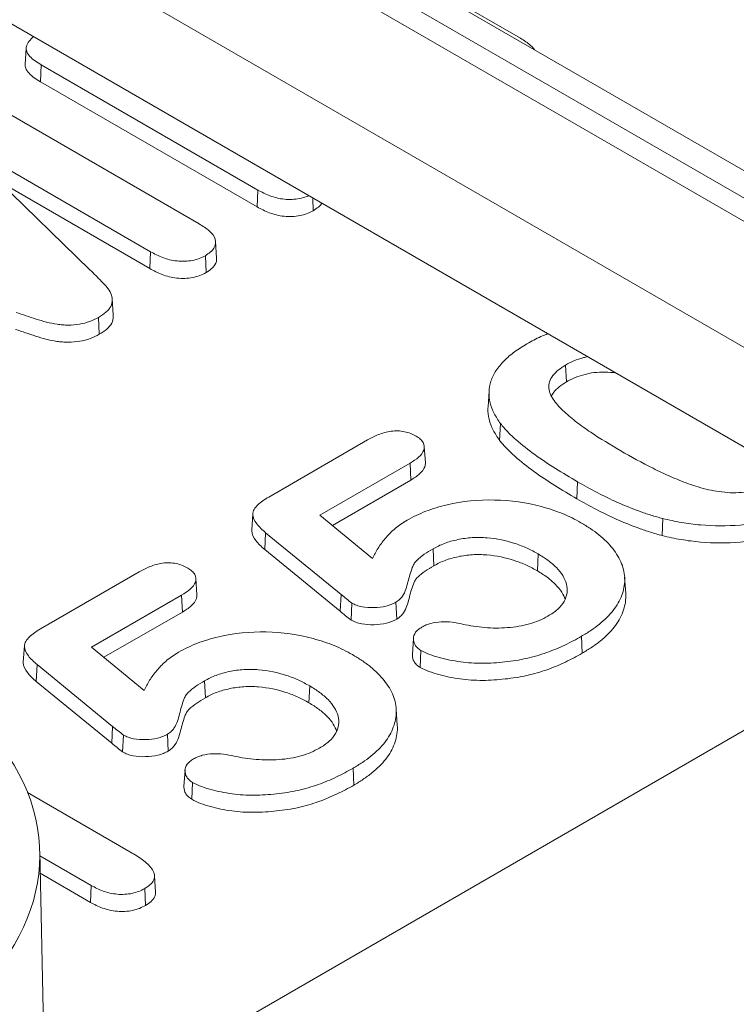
# Model space of a CAD drawing. Header units: millimetres. Extents: x 23 to 1094, y 23 to 840.
# Tile 35 of 44: x 835 to 846, y 604 to 618. Entities that reach past the tile are written whole.
import ezdxf

# ---------------------------------------------------------------- set-up
doc = ezdxf.new("R2010")
doc.units = ezdxf.units.MM
doc.header["$LTSCALE"] = 4
doc.layers.add('Visible (ANSI)', color=7, linetype='Continuous', lineweight=9)
doc.layers.add('Visible Narrow (ANSI)', color=7, linetype='Continuous', lineweight=9)

msp = doc.modelspace()

# ---------------------------------------------------------------- linework, layer by layer
at = {"layer": 'Visible (ANSI)'}
for p, q in [((906.516, 581.124), (833.579, 623.234)), ((904.717, 578.063), (831.683, 620.229)), ((839.491, 619.872), (842.709, 618.014)), ((835.349, 617.623), (835.365, 617.868)), ((835.589, 617.619), (835.577, 617.368)), ((838.807, 615.761), (835.589, 617.619)), ((838.796, 615.51), (835.577, 617.368)), ((834.718, 617.117), (837.936, 615.259)), ((834.305, 616.524), (836.311, 614.577)), ((837.213, 614.844), (834.305, 616.524)), ((837.202, 614.593), (834.961, 615.887)), ((838.807, 615.761), (838.796, 615.51)), ((839.623, 615.645), (839.631, 615.454)), ((838.179, 614.995), (838.195, 614.75)), ((837.213, 614.844), (837.202, 614.593)), ((838.027, 614.786), (838.038, 614.534)), ((836.642, 614.148), (836.658, 613.903)), ((836.44, 613.87), (836.451, 613.618)), ((843.38, 613.161), (843.391, 612.91)), ((842.227, 612.536), (842.243, 612.781)), ((842.413, 612.292), (842.399, 612.043)), ((838.969, 611.201), (840.438, 612.049)), ((841.28, 611.953), (841.296, 611.709)), ((841.068, 611.704), (839.73, 610.932)), ((841.068, 611.704), (841.08, 611.453)), ((841.08, 611.453), (839.914, 610.78)), ((838.717, 610.709), (838.732, 610.954)), ((839.73, 610.932), (840.512, 610.29)), ((844.823, 610.881), (844.817, 610.628)), ((838.922, 610.672), (838.909, 610.422)), ((840.043, 609.754), (838.922, 610.672)), ((840.031, 609.504), (838.909, 610.422)), ((841.41, 610.432), (841.421, 610.18)), ((842.971, 610.357), (842.96, 610.105)), ((835.575, 609.242), (837.043, 610.09)), ((837.886, 609.994), (837.902, 609.749)), ((844.257, 610.012), (844.273, 609.768)), ((835.656, 601.747), (849.676, 609.841)), ((837.674, 609.745), (836.336, 608.972)), ((837.674, 609.745), (837.685, 609.493)), ((840.859, 609.639), (840.87, 609.388)), ((837.685, 609.493), (836.52, 608.821)), ((840.203, 609.627), (840.192, 609.375)), ((841.103, 608.861), (841.119, 609.105)), ((843.615, 609.133), (843.626, 608.882)), ((835.322, 608.75), (835.338, 608.994)), ((836.336, 608.972), (837.118, 608.33)), ((841.23, 608.924), (841.219, 608.672)), ((835.528, 608.713), (835.515, 608.462)), ((836.649, 607.795), (835.528, 608.713)), ((836.636, 607.544), (835.515, 608.462)), ((838.016, 608.472), (838.027, 608.221)), ((839.577, 608.397), (839.566, 608.146)), ((840.863, 608.053), (840.879, 607.808)), ((836.809, 607.667), (836.798, 607.416)), ((837.465, 607.679), (837.476, 607.428)), ((837.709, 606.901), (837.725, 607.146)), ((840.221, 607.173), (840.232, 606.922)), ((837.836, 606.964), (837.825, 606.713)), ((835.386, 606.811), (836.938, 605.914)), ((835.567, 605.936), (835.723, 598.643)), ((836.331, 605.433), (835.568, 605.874)), ((836.32, 605.182), (835.574, 605.613)), ((837.271, 605.578), (837.287, 605.334)), ((836.331, 605.433), (836.32, 605.182)), ((837.127, 605.387), (837.138, 605.136))]:
    msp.add_line(p, q, dxfattribs=at)
msp.add_ellipse((828.399, 605.885), major_axis=(7.169, 0), ratio=0.57735, start_param=5.497787, end_param=8.63938, dxfattribs=at)
for points, knots in [([(835.589, 617.619), (835.525, 617.658), (835.462, 617.698), (835.4, 617.768), (835.383, 617.792), (835.363, 617.843), (835.362, 617.869), (835.384, 617.945), (835.424, 617.995), (835.473, 618.04), (835.473, 618.04), (835.474, 618.041)], [0, 0, 0, 0, 0.0002241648, 0.0002241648, 0.0003363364, 0.0003363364, 0.000448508, 0.000448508, 0.0006728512, 0.0006728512, 0.00067512, 0.00067512, 0.00067512, 0.00067512]), ([(842.709, 618.014), (842.764, 617.981), (842.817, 617.947), (842.882, 617.888), (842.903, 617.865), (842.919, 617.842)], [0, 0, 0, 0, 0.0001917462, 0.0001917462, 0.0002987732, 0.0002987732, 0.0002987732, 0.0002987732]), ([(835.577, 617.368), (835.514, 617.407), (835.449, 617.447), (835.386, 617.519), (835.368, 617.544), (835.351, 617.588), (835.348, 617.605), (835.349, 617.623)], [0, 0, 0, 0, 0.0002295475, 0.0002295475, 0.0003443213, 0.0003443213, 0.0004195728, 0.0004195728, 0.0004195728, 0.0004195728]), ([(839.565, 615.679), (839.554, 615.673), (839.542, 615.668), (839.499, 615.652), (839.464, 615.642), (839.355, 615.62), (839.276, 615.617), (839.125, 615.632), (839.053, 615.651), (838.922, 615.7), (838.865, 615.73), (838.807, 615.761)], [0.0000591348, 0.0000591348, 0.0000591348, 0.0000591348, 0.0000953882, 0.0000953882, 0.0001914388, 0.0001914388, 0.00038354, 0.00038354, 0.0005756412, 0.0005756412, 0.0007675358, 0.0007675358, 0.0007675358, 0.0007675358]), ([(839.631, 615.454), (839.602, 615.439), (839.572, 615.424), (839.506, 615.399), (839.47, 615.388), (839.357, 615.366), (839.276, 615.363), (839.119, 615.379), (839.045, 615.398), (838.912, 615.448), (838.854, 615.479), (838.796, 615.51)], [0, 0, 0, 0, 0.0000985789, 0.0000985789, 0.0001971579, 0.0001971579, 0.0003943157, 0.0003943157, 0.0005914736, 0.0005914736, 0.0007886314, 0.0007886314, 0.0007886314, 0.0007886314]), ([(839.759, 615.567), (839.746, 615.546), (839.729, 615.526), (839.685, 615.489), (839.658, 615.472), (839.631, 615.454)], [0.0005961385, 0.0005961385, 0.0005961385, 0.0005961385, 0.0006901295, 0.0006901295, 0.0007887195, 0.0007887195, 0.0007887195, 0.0007887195]), ([(837.936, 615.259), (837.991, 615.225), (838.044, 615.192), (838.128, 615.115), (838.161, 615.073), (838.186, 614.985), (838.18, 614.939), (838.141, 614.876), (838.123, 614.856), (838.079, 614.82), (838.053, 614.803), (838.027, 614.786)], [0, 0, 0, 0, 0.0001917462, 0.0001917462, 0.0003836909, 0.0003836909, 0.0005756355, 0.0005756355, 0.0006716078, 0.0006716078, 0.0007669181, 0.0007669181, 0.0007669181, 0.0007669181]), ([(838.027, 614.786), (837.997, 614.771), (837.968, 614.756), (837.905, 614.732), (837.87, 614.722), (837.761, 614.702), (837.682, 614.699), (837.531, 614.715), (837.459, 614.734), (837.329, 614.783), (837.271, 614.813), (837.213, 614.844)], [0, 0, 0, 0, 0.0000952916, 0.0000952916, 0.00019125, 0.00019125, 0.000383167, 0.000383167, 0.000575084, 0.000575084, 0.0007667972, 0.0007667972, 0.0007667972, 0.0007667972]), ([(838.195, 614.75), (838.197, 614.716), (838.189, 614.682), (838.155, 614.627), (838.137, 614.607), (838.091, 614.569), (838.064, 614.552), (838.038, 614.534)], [0.0004448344, 0.0004448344, 0.0004448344, 0.0004448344, 0.0005908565, 0.0005908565, 0.0006893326, 0.0006893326, 0.0007878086, 0.0007878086, 0.0007878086, 0.0007878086]), ([(836.311, 614.577), (836.37, 614.52), (836.428, 614.463), (836.511, 614.375), (836.54, 614.346), (836.591, 614.287), (836.612, 614.257), (836.638, 614.194), (836.642, 614.161), (836.643, 614.096), (836.638, 614.063), (836.606, 614.001), (836.58, 613.972), (836.518, 613.918), (836.479, 613.894), (836.44, 613.87)], [0, 0, 0, 0, 0.000282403, 0.000282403, 0.000423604, 0.000423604, 0.000564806, 0.000564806, 0.000706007, 0.000706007, 0.000847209, 0.000847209, 0.00098841, 0.00098841, 0.0011292, 0.0011292, 0.0011292, 0.0011292]), ([(838.038, 614.534), (838.008, 614.519), (837.979, 614.504), (837.912, 614.479), (837.876, 614.469), (837.763, 614.448), (837.681, 614.445), (837.525, 614.462), (837.452, 614.481), (837.319, 614.531), (837.26, 614.562), (837.202, 614.593)], [0, 0, 0, 0, 0.0000985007, 0.0000985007, 0.0001970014, 0.0001970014, 0.0003940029, 0.0003940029, 0.0005910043, 0.0005910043, 0.0007880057, 0.0007880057, 0.0007880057, 0.0007880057]), ([(836.44, 613.87), (836.398, 613.847), (836.356, 613.826), (836.262, 613.791), (836.21, 613.778), (836.103, 613.76), (836.047, 613.755), (835.963, 613.755), (835.934, 613.756), (835.879, 613.76), (835.852, 613.763), (835.715, 613.784), (835.612, 613.812), (835.462, 613.861), (835.413, 613.878), (835.314, 613.911), (835.264, 613.927), (835.214, 613.944)], [0, 0, 0, 0, 0.000139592, 0.000139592, 0.000279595, 0.000279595, 0.000419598, 0.000419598, 0.0004896, 0.0004896, 0.000559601, 0.000559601, 0.000839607, 0.000839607, 0.00097961, 0.00097961, 0.001119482, 0.001119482, 0.001119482, 0.001119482]), ([(836.658, 613.903), (836.658, 613.896), (836.658, 613.89), (836.658, 613.85), (836.653, 613.816), (836.62, 613.753), (836.594, 613.722), (836.53, 613.667), (836.49, 613.643), (836.451, 613.618)], [0.0006887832, 0.0006887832, 0.0006887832, 0.0006887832, 0.0007168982, 0.0007168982, 0.0008602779, 0.0008602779, 0.0010036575, 0.0010036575, 0.0011470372, 0.0011470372, 0.0011470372, 0.0011470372]), ([(836.451, 613.618), (836.409, 613.596), (836.366, 613.573), (836.269, 613.538), (836.216, 613.524), (836.106, 613.506), (836.048, 613.501), (835.962, 613.501), (835.933, 613.502), (835.876, 613.506), (835.848, 613.509), (835.709, 613.53), (835.605, 613.559), (835.455, 613.608), (835.405, 613.625), (835.306, 613.658), (835.256, 613.675), (835.206, 613.691)], [0, 0, 0, 0, 0.000142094, 0.000142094, 0.000284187, 0.000284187, 0.000426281, 0.000426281, 0.000497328, 0.000497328, 0.000568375, 0.000568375, 0.000852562, 0.000852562, 0.000994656, 0.000994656, 0.001136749, 0.001136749, 0.001136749, 0.001136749]), ([(842.806, 613.478), (842.873, 613.515), (842.94, 613.551), (843.046, 613.6), (843.081, 613.614), (843.117, 613.628)], [0, 0, 0, 0, 0.0002278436, 0.0002278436, 0.0003346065, 0.0003346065, 0.0003346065, 0.0003346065]), ([(842.413, 612.292), (842.378, 612.342), (842.345, 612.392), (842.293, 612.496), (842.273, 612.548), (842.247, 612.655), (842.24, 612.709), (842.244, 612.816), (842.253, 612.87), (842.288, 612.975), (842.313, 613.027), (842.378, 613.128), (842.419, 613.176), (842.511, 613.27), (842.563, 613.315), (842.678, 613.4), (842.741, 613.439), (842.806, 613.478)], [0, 0, 0, 0, 0.000230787, 0.000230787, 0.00046195, 0.00046195, 0.000693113, 0.000693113, 0.000924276, 0.000924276, 0.001155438, 0.001155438, 0.001386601, 0.001386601, 0.001617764, 0.001617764, 0.001848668, 0.001848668, 0.001848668, 0.001848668]), ([(843.707, 613.287), (843.686, 613.283), (843.666, 613.277), (843.596, 613.258), (843.548, 613.242), (843.459, 613.205), (843.419, 613.183), (843.38, 613.161), (843.38, 613.161), (843.38, 613.161), (843.38, 613.161)], [0.0018530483, 0.0018530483, 0.0018530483, 0.0018530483, 0.0019086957, 0.0019086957, 0.0020450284, 0.0020450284, 0.002181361, 0.002181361, 0.002181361, 0.0021817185, 0.0021817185, 0.0021817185, 0.0021817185]), ([(843.38, 613.161), (843.379, 613.161), (843.379, 613.161), (843.379, 613.161), (843.342, 613.138), (843.304, 613.115), (843.24, 613.062), (843.213, 613.035), (843.145, 612.947), (843.126, 612.882), (843.137, 612.754), (843.167, 612.692), (843.231, 612.604), (843.255, 612.575), (843.306, 612.52), (843.333, 612.492), (843.419, 612.412), (843.483, 612.36), (843.614, 612.26), (843.682, 612.211), (843.895, 612.068), (844.046, 611.978), (844.198, 611.888), (844.198, 611.888), (844.198, 611.888), (844.198, 611.888)], [0, 0, 0, 0, 0.000000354, 0.000000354, 0.000000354, 0.000136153, 0.000136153, 0.000271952, 0.000271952, 0.000543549, 0.000543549, 0.000815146, 0.000815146, 0.000950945, 0.000950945, 0.001086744, 0.001086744, 0.001358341, 0.001358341, 0.001629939, 0.001629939, 0.002173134, 0.002173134, 0.002173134, 0.002173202, 0.002173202, 0.002173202, 0.002173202]), ([(844.127, 613.045), (844.127, 613.045), (844.127, 613.045), (844.074, 613.052), (844.02, 613.056), (843.912, 613.057), (843.858, 613.055), (843.752, 613.043), (843.701, 613.032), (843.603, 613.005), (843.556, 612.99), (843.469, 612.953), (843.43, 612.931), (843.391, 612.91)], [0.0014852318, 0.0014852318, 0.0014852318, 0.0014852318, 0.0014856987, 0.0014856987, 0.0016207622, 0.0016207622, 0.0017558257, 0.0017558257, 0.0018908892, 0.0018908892, 0.0020259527, 0.0020259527, 0.0021610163, 0.0021610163, 0.0021610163, 0.0021610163]), ([(843.391, 612.91), (843.354, 612.887), (843.317, 612.864), (843.254, 612.813), (843.226, 612.785), (843.19, 612.738), (843.178, 612.718), (843.169, 612.698)], [0, 0, 0, 0, 0.0001343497, 0.0001343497, 0.0002686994, 0.0002686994, 0.0003571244, 0.0003571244, 0.0003571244, 0.0003571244]), ([(842.399, 612.043), (842.364, 612.094), (842.33, 612.144), (842.278, 612.249), (842.258, 612.302), (842.231, 612.409), (842.224, 612.463), (842.226, 612.524), (842.227, 612.53), (842.227, 612.536)], [0, 0, 0, 0, 0.0002330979, 0.0002330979, 0.0004661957, 0.0004661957, 0.0006992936, 0.0006992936, 0.0007255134, 0.0007255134, 0.0007255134, 0.0007255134]), ([(843.558, 611.426), (843.447, 611.491), (843.337, 611.556), (843.124, 611.692), (843.02, 611.761), (842.823, 611.903), (842.729, 611.977), (842.599, 612.092), (842.557, 612.13), (842.481, 612.21), (842.447, 612.251), (842.413, 612.292)], [0, 0, 0, 0, 0.000395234, 0.000395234, 0.000790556, 0.000790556, 0.001185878, 0.001185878, 0.001383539, 0.001383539, 0.00158082, 0.00158082, 0.00158082, 0.00158082]), ([(840.438, 612.049), (840.489, 612.078), (840.541, 612.105), (840.656, 612.151), (840.719, 612.169), (840.82, 612.183), (840.854, 612.185), (840.922, 612.183), (840.956, 612.179), (841.02, 612.165), (841.051, 612.156), (841.107, 612.134), (841.133, 612.12), (841.159, 612.106)], [0, 0, 0, 0, 0.0001712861, 0.0001712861, 0.0003427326, 0.0003427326, 0.0004284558, 0.0004284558, 0.0005141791, 0.0005141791, 0.0005999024, 0.0005999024, 0.000685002, 0.000685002, 0.000685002, 0.000685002]), ([(841.159, 612.106), (841.181, 612.092), (841.203, 612.078), (841.239, 612.046), (841.253, 612.029), (841.283, 611.975), (841.285, 611.936), (841.26, 611.861), (841.233, 611.826), (841.16, 611.762), (841.114, 611.733), (841.068, 611.704)], [0, 0, 0, 0, 0.0000810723, 0.0000810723, 0.0001627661, 0.0001627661, 0.0003261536, 0.0003261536, 0.0004895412, 0.0004895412, 0.0006526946, 0.0006526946, 0.0006526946, 0.0006526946]), ([(843.547, 611.175), (843.436, 611.24), (843.325, 611.305), (843.112, 611.441), (843.008, 611.51), (842.81, 611.653), (842.716, 611.727), (842.586, 611.842), (842.544, 611.881), (842.467, 611.961), (842.433, 612.002), (842.399, 612.043)], [0, 0, 0, 0, 0.000396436, 0.000396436, 0.000792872, 0.000792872, 0.001189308, 0.001189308, 0.001387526, 0.001387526, 0.001585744, 0.001585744, 0.001585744, 0.001585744]), ([(844.198, 611.888), (844.198, 611.888), (844.198, 611.888), (844.198, 611.888), (844.354, 611.799), (844.513, 611.711), (844.763, 611.586), (844.848, 611.546), (845.024, 611.469), (845.113, 611.432), (845.301, 611.365), (845.4, 611.334), (845.555, 611.299), (845.608, 611.29), (845.716, 611.274), (845.771, 611.268), (845.883, 611.264), (845.939, 611.265), (846.051, 611.274), (846.105, 611.284), (846.208, 611.309), (846.257, 611.326), (846.349, 611.362), (846.391, 611.384), (846.43, 611.406), (846.43, 611.406), (846.43, 611.406), (846.43, 611.406)], [0, 0, 0, 0, 0.000000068, 0.000000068, 0.000000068, 0.000553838, 0.000553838, 0.000830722, 0.000830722, 0.001107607, 0.001107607, 0.001384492, 0.001384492, 0.001522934, 0.001522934, 0.001661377, 0.001661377, 0.001799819, 0.001799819, 0.001938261, 0.001938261, 0.002076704, 0.002076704, 0.002215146, 0.002215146, 0.002215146, 0.002215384, 0.002215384, 0.002215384, 0.002215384]), ([(841.296, 611.709), (841.297, 611.69), (841.294, 611.671), (841.275, 611.613), (841.247, 611.577), (841.172, 611.511), (841.126, 611.482), (841.08, 611.453)], [0.0002557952, 0.0002557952, 0.0002557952, 0.0002557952, 0.000336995, 0.000336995, 0.0005054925, 0.0005054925, 0.0006739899, 0.0006739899, 0.0006739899, 0.0006739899]), ([(844.823, 610.881), (844.764, 610.898), (844.705, 610.915), (844.589, 610.951), (844.532, 610.971), (844.364, 611.032), (844.257, 611.076), (844.047, 611.168), (843.946, 611.218), (843.748, 611.319), (843.653, 611.372), (843.558, 611.426)], [0, 0, 0, 0, 0.000164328, 0.000164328, 0.000329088, 0.000329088, 0.000658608, 0.000658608, 0.000988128, 0.000988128, 0.001317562, 0.001317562, 0.001317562, 0.001317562]), ([(838.922, 610.672), (838.873, 610.714), (838.826, 610.756), (838.757, 610.848), (838.732, 610.897), (838.732, 610.97), (838.739, 610.994), (838.765, 611.041), (838.785, 611.063), (838.829, 611.106), (838.854, 611.126), (838.909, 611.165), (838.939, 611.183), (838.969, 611.201)], [0, 0, 0, 0, 0.0002130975, 0.0002130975, 0.0004263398, 0.0004263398, 0.000532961, 0.000532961, 0.0006395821, 0.0006395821, 0.0007462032, 0.0007462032, 0.0008526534, 0.0008526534, 0.0008526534, 0.0008526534]), ([(841.024, 610.857), (841.068, 610.881), (841.112, 610.905), (841.204, 610.949), (841.252, 610.97), (841.402, 611.028), (841.509, 611.061), (841.843, 611.138), (842.085, 611.162), (842.565, 611.152), (842.803, 611.117), (843.13, 611.03), (843.235, 610.995), (843.383, 610.935), (843.43, 610.914), (843.521, 610.869), (843.565, 610.845), (843.608, 610.82)], [0, 0, 0, 0, 0.000148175, 0.000148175, 0.000296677, 0.000296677, 0.000593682, 0.000593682, 0.001187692, 0.001187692, 0.001781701, 0.001781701, 0.002078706, 0.002078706, 0.002227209, 0.002227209, 0.002375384, 0.002375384, 0.002375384, 0.002375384]), ([(844.817, 610.628), (844.757, 610.645), (844.698, 610.662), (844.581, 610.699), (844.524, 610.718), (844.356, 610.779), (844.247, 610.823), (844.037, 610.916), (843.936, 610.966), (843.737, 611.068), (843.642, 611.121), (843.547, 611.175)], [0, 0, 0, 0, 0.000165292, 0.000165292, 0.000330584, 0.000330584, 0.000661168, 0.000661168, 0.000991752, 0.000991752, 0.001322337, 0.001322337, 0.001322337, 0.001322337]), ([(847.001, 611.088), (846.929, 611.049), (846.857, 611.01), (846.7, 610.943), (846.617, 610.913), (846.442, 610.862), (846.351, 610.84), (846.165, 610.806), (846.069, 610.794), (845.778, 610.769), (845.58, 610.77), (845.289, 610.795), (845.194, 610.808), (845.006, 610.84), (844.915, 610.86), (844.823, 610.881)], [0, 0, 0, 0, 0.000242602, 0.000242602, 0.000485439, 0.000485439, 0.000728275, 0.000728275, 0.000971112, 0.000971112, 0.001456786, 0.001456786, 0.001699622, 0.001699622, 0.001942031, 0.001942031, 0.001942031, 0.001942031]), ([(840.512, 610.29), (840.515, 610.296), (840.518, 610.302), (840.521, 610.308), (840.547, 610.359), (840.573, 610.409), (840.636, 610.507), (840.672, 610.555), (840.754, 610.649), (840.799, 610.694), (840.877, 610.758), (840.904, 610.779), (840.962, 610.819), (840.993, 610.838), (841.024, 610.857)], [0, 0, 0, 0, 0.0000271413, 0.0000271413, 0.0000271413, 0.0002540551, 0.0002540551, 0.0004809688, 0.0004809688, 0.0007078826, 0.0007078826, 0.0008213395, 0.0008213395, 0.000934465, 0.000934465, 0.000934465, 0.000934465]), ([(843.608, 610.82), (843.655, 610.791), (843.703, 610.763), (843.792, 610.703), (843.835, 610.672), (843.953, 610.576), (844.023, 610.507), (844.136, 610.363), (844.181, 610.288), (844.243, 610.135), (844.258, 610.056), (844.259, 609.898), (844.243, 609.819), (844.186, 609.665), (844.144, 609.589), (844.031, 609.446), (843.961, 609.377), (843.841, 609.281), (843.799, 609.25), (843.71, 609.19), (843.663, 609.162), (843.615, 609.133)], [0, 0, 0, 0, 0.000169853, 0.000169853, 0.000340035, 0.000340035, 0.0006804, 0.0006804, 0.001020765, 0.001020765, 0.00136113, 0.00136113, 0.001701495, 0.001701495, 0.002041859, 0.002041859, 0.002382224, 0.002382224, 0.002552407, 0.002552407, 0.00272242, 0.00272242, 0.00272242, 0.00272242]), ([(847.012, 610.836), (846.94, 610.797), (846.867, 610.758), (846.709, 610.69), (846.625, 610.66), (846.449, 610.609), (846.357, 610.587), (846.169, 610.552), (846.072, 610.54), (845.779, 610.515), (845.579, 610.516), (845.286, 610.541), (845.19, 610.554), (845, 610.586), (844.908, 610.607), (844.817, 610.628)], [0, 0, 0, 0, 0.000244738, 0.000244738, 0.000489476, 0.000489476, 0.000734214, 0.000734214, 0.000978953, 0.000978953, 0.001468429, 0.001468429, 0.001713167, 0.001713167, 0.001957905, 0.001957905, 0.001957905, 0.001957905]), ([(838.909, 610.422), (838.861, 610.464), (838.812, 610.507), (838.742, 610.6), (838.716, 610.65), (838.716, 610.703), (838.716, 610.706), (838.717, 610.709)], [0, 0, 0, 0, 0.0002177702, 0.0002177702, 0.0004355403, 0.0004355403, 0.0004484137, 0.0004484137, 0.0004484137, 0.0004484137]), ([(842.971, 610.357), (842.971, 610.357), (842.971, 610.357), (842.971, 610.357), (842.918, 610.386), (842.865, 610.415), (842.75, 610.467), (842.69, 610.491), (842.499, 610.554), (842.359, 610.584), (842.14, 610.601), (842.066, 610.603), (841.919, 610.594), (841.847, 610.584), (841.709, 610.554), (841.642, 610.536), (841.518, 610.489), (841.463, 610.46), (841.41, 610.432), (841.41, 610.432), (841.41, 610.432), (841.41, 610.432)], [0, 0, 0, 0, 0.000000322, 0.000000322, 0.000000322, 0.000182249, 0.000182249, 0.000364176, 0.000364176, 0.000728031, 0.000728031, 0.000909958, 0.000909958, 0.001091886, 0.001091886, 0.001273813, 0.001273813, 0.00145574, 0.00145574, 0.00145574, 0.001456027, 0.001456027, 0.001456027, 0.001456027]), ([(841.41, 610.432), (841.41, 610.432), (841.41, 610.432), (841.41, 610.432), (841.366, 610.406), (841.321, 610.379), (841.24, 610.322), (841.201, 610.293), (841.153, 610.244), (841.139, 610.227), (841.117, 610.192), (841.109, 610.174), (841.089, 610.12), (841.078, 610.084), (841.045, 609.976), (841.031, 609.903), (840.993, 609.797), (840.977, 609.762), (840.943, 609.712), (840.93, 609.696), (840.898, 609.666), (840.879, 609.653), (840.859, 609.639)], [0, 0, 0, 0, 0.000000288, 0.000000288, 0.000000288, 0.000160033, 0.000160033, 0.000319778, 0.000319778, 0.00039965, 0.00039965, 0.000479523, 0.000479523, 0.000639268, 0.000639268, 0.000958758, 0.000958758, 0.001118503, 0.001118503, 0.001198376, 0.001198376, 0.001277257, 0.001277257, 0.001277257, 0.001277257]), ([(837.043, 610.09), (837.095, 610.118), (837.147, 610.146), (837.262, 610.191), (837.325, 610.21), (837.426, 610.224), (837.46, 610.226), (837.528, 610.224), (837.561, 610.22), (837.626, 610.206), (837.657, 610.197), (837.713, 610.174), (837.738, 610.161), (837.765, 610.147)], [0, 0, 0, 0, 0.0001712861, 0.0001712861, 0.0003427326, 0.0003427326, 0.0004284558, 0.0004284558, 0.0005141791, 0.0005141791, 0.0005999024, 0.0005999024, 0.000685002, 0.000685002, 0.000685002, 0.000685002]), ([(842.96, 610.105), (842.907, 610.134), (842.855, 610.163), (842.741, 610.215), (842.681, 610.238), (842.493, 610.301), (842.354, 610.33), (842.139, 610.347), (842.066, 610.349), (841.922, 610.34), (841.851, 610.33), (841.715, 610.301), (841.649, 610.283), (841.528, 610.237), (841.474, 610.209), (841.421, 610.18)], [0, 0, 0, 0, 0.000179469, 0.000179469, 0.000358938, 0.000358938, 0.000717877, 0.000717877, 0.000897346, 0.000897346, 0.001076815, 0.001076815, 0.001256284, 0.001256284, 0.001435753, 0.001435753, 0.001435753, 0.001435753]), ([(843.118, 609.432), (843.118, 609.433), (843.118, 609.433), (843.118, 609.433), (843.169, 609.464), (843.22, 609.496), (843.3, 609.57), (843.333, 609.61), (843.38, 609.692), (843.395, 609.735), (843.407, 609.822), (843.405, 609.866), (843.382, 609.952), (843.362, 609.994), (843.312, 610.075), (843.281, 610.115), (843.207, 610.19), (843.165, 610.226), (843.073, 610.294), (843.022, 610.326), (842.971, 610.357), (842.971, 610.357), (842.971, 610.357), (842.971, 610.357)], [0, 0, 0, 0, 0.000000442, 0.000000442, 0.000000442, 0.000186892, 0.000186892, 0.000373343, 0.000373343, 0.000559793, 0.000559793, 0.000746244, 0.000746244, 0.000932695, 0.000932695, 0.001119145, 0.001119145, 0.001305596, 0.001305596, 0.001492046, 0.001492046, 0.001492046, 0.001492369, 0.001492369, 0.001492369, 0.001492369]), ([(837.765, 610.147), (837.787, 610.132), (837.809, 610.118), (837.845, 610.087), (837.859, 610.069), (837.888, 610.016), (837.891, 609.976), (837.866, 609.902), (837.839, 609.866), (837.766, 609.802), (837.72, 609.773), (837.674, 609.745)], [0, 0, 0, 0, 0.0000810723, 0.0000810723, 0.0001627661, 0.0001627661, 0.0003261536, 0.0003261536, 0.0004895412, 0.0004895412, 0.0006526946, 0.0006526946, 0.0006526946, 0.0006526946]), ([(841.421, 610.18), (841.377, 610.154), (841.333, 610.128), (841.252, 610.072), (841.214, 610.043), (841.167, 609.995), (841.154, 609.979), (841.132, 609.944), (841.125, 609.926), (841.105, 609.873), (841.093, 609.837), (841.06, 609.729), (841.047, 609.657), (841.008, 609.55), (840.992, 609.514), (840.958, 609.463), (840.944, 609.447), (840.911, 609.416), (840.89, 609.402), (840.87, 609.388)], [0, 0, 0, 0, 0.000159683, 0.000159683, 0.000319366, 0.000319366, 0.000399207, 0.000399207, 0.000479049, 0.000479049, 0.000638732, 0.000638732, 0.000958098, 0.000958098, 0.001117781, 0.001117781, 0.001197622, 0.001197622, 0.001277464, 0.001277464, 0.001277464, 0.001277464]), ([(843.372, 609.682), (843.361, 609.717), (843.344, 609.752), (843.298, 609.827), (843.267, 609.866), (843.194, 609.94), (843.152, 609.976), (843.061, 610.043), (843.011, 610.074), (842.96, 610.105)], [0.000763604, 0.000763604, 0.000763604, 0.000763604, 0.0009195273, 0.0009195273, 0.0011034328, 0.0011034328, 0.0012873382, 0.0012873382, 0.0014712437, 0.0014712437, 0.0014712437, 0.0014712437]), ([(837.902, 609.749), (837.903, 609.73), (837.9, 609.711), (837.881, 609.654), (837.853, 609.617), (837.778, 609.551), (837.732, 609.522), (837.685, 609.493)], [0.0002557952, 0.0002557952, 0.0002557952, 0.0002557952, 0.000336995, 0.000336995, 0.0005054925, 0.0005054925, 0.0006739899, 0.0006739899, 0.0006739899, 0.0006739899]), ([(840.203, 609.627), (840.175, 609.646), (840.15, 609.668), (840.097, 609.711), (840.07, 609.733), (840.043, 609.754)], [0, 0, 0, 0, 0.0001131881, 0.0001131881, 0.0002273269, 0.0002273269, 0.0002273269, 0.0002273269]), ([(840.859, 609.639), (840.836, 609.627), (840.813, 609.616), (840.764, 609.596), (840.738, 609.588), (840.654, 609.567), (840.594, 609.56), (840.473, 609.558), (840.412, 609.561), (840.326, 609.578), (840.298, 609.585), (840.249, 609.603), (840.227, 609.615), (840.203, 609.627)], [0, 0, 0, 0, 0.0000740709, 0.0000740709, 0.000149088, 0.000149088, 0.0002991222, 0.0002991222, 0.0004491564, 0.0004491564, 0.0005241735, 0.0005241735, 0.0005982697, 0.0005982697, 0.0005982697, 0.0005982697]), ([(844.273, 609.768), (844.274, 609.756), (844.274, 609.744), (844.275, 609.652), (844.259, 609.573), (844.201, 609.417), (844.159, 609.341), (844.045, 609.196), (843.974, 609.128), (843.854, 609.03), (843.811, 608.999), (843.721, 608.939), (843.674, 608.91), (843.626, 608.882)], [0.001319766, 0.001319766, 0.001319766, 0.001319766, 0.001371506, 0.001371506, 0.001714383, 0.001714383, 0.002057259, 0.002057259, 0.002400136, 0.002400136, 0.002571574, 0.002571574, 0.002743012, 0.002743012, 0.002743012, 0.002743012]), ([(840.192, 609.375), (840.163, 609.396), (840.137, 609.418), (840.084, 609.461), (840.057, 609.482), (840.031, 609.504)], [0, 0, 0, 0, 0.0001146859, 0.0001146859, 0.0002293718, 0.0002293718, 0.0002293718, 0.0002293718]), ([(840.87, 609.388), (840.847, 609.376), (840.823, 609.364), (840.772, 609.343), (840.745, 609.334), (840.659, 609.313), (840.596, 609.306), (840.472, 609.304), (840.409, 609.307), (840.32, 609.324), (840.291, 609.332), (840.239, 609.351), (840.216, 609.363), (840.192, 609.375)], [0, 0, 0, 0, 0.0000774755, 0.0000774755, 0.0001549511, 0.0001549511, 0.0003099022, 0.0003099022, 0.0004648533, 0.0004648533, 0.0005423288, 0.0005423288, 0.0006198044, 0.0006198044, 0.0006198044, 0.0006198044]), ([(841.246, 609.27), (841.266, 609.281), (841.286, 609.292), (841.329, 609.31), (841.352, 609.318), (841.424, 609.338), (841.478, 609.345), (841.585, 609.351), (841.64, 609.348), (841.746, 609.336), (841.798, 609.325), (841.85, 609.314), (841.85, 609.314), (841.85, 609.314), (841.85, 609.314)], [0, 0, 0, 0, 0.0000664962, 0.0000664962, 0.0001335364, 0.0001335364, 0.0002676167, 0.0002676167, 0.000401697, 0.000401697, 0.0005357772, 0.0005357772, 0.0005357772, 0.0005359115, 0.0005359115, 0.0005359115, 0.0005359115]), ([(841.85, 609.314), (841.85, 609.314), (841.85, 609.314), (841.85, 609.314), (841.903, 609.303), (841.956, 609.292), (842.065, 609.275), (842.121, 609.268), (842.233, 609.259), (842.29, 609.256), (842.403, 609.255), (842.46, 609.257), (842.629, 609.271), (842.74, 609.289), (842.893, 609.332), (842.943, 609.349), (843.034, 609.388), (843.076, 609.41), (843.117, 609.432), (843.117, 609.432), (843.117, 609.432), (843.118, 609.432)], [0, 0, 0, 0, 0.000000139, 0.000000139, 0.000000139, 0.000140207, 0.000140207, 0.000280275, 0.000280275, 0.000420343, 0.000420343, 0.000560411, 0.000560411, 0.000840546, 0.000840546, 0.000980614, 0.000980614, 0.001120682, 0.001120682, 0.001120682, 0.001121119, 0.001121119, 0.001121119, 0.001121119]), ([(835.528, 608.713), (835.479, 608.755), (835.432, 608.797), (835.363, 608.888), (835.338, 608.937), (835.338, 609.01), (835.345, 609.035), (835.371, 609.081), (835.391, 609.103), (835.435, 609.146), (835.459, 609.167), (835.514, 609.205), (835.544, 609.223), (835.575, 609.242)], [0, 0, 0, 0, 0.0002130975, 0.0002130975, 0.0004263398, 0.0004263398, 0.000532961, 0.000532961, 0.0006395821, 0.0006395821, 0.0007462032, 0.0007462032, 0.0008526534, 0.0008526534, 0.0008526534, 0.0008526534]), ([(837.63, 608.898), (837.674, 608.922), (837.718, 608.945), (837.81, 608.99), (837.858, 609.01), (838.008, 609.068), (838.115, 609.101), (838.449, 609.178), (838.691, 609.203), (839.171, 609.192), (839.409, 609.157), (839.736, 609.07), (839.841, 609.035), (839.989, 608.976), (840.036, 608.954), (840.127, 608.909), (840.17, 608.885), (840.214, 608.861)], [0, 0, 0, 0, 0.000148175, 0.000148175, 0.000296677, 0.000296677, 0.000593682, 0.000593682, 0.001187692, 0.001187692, 0.001781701, 0.001781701, 0.002078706, 0.002078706, 0.002227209, 0.002227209, 0.002375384, 0.002375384, 0.002375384, 0.002375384]), ([(841.23, 608.924), (841.211, 608.936), (841.193, 608.948), (841.164, 608.974), (841.153, 608.989), (841.126, 609.034), (841.118, 609.067), (841.119, 609.131), (841.13, 609.163), (841.162, 609.207), (841.175, 609.221), (841.208, 609.246), (841.227, 609.258), (841.246, 609.27)], [0, 0, 0, 0, 0.0000675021, 0.0000675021, 0.000135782, 0.000135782, 0.0002723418, 0.0002723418, 0.0004089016, 0.0004089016, 0.0004771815, 0.0004771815, 0.0005449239, 0.0005449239, 0.0005449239, 0.0005449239]), ([(843.615, 609.133), (843.575, 609.11), (843.535, 609.088), (843.453, 609.044), (843.411, 609.023), (843.281, 608.962), (843.191, 608.924), (843.001, 608.857), (842.902, 608.828), (842.695, 608.781), (842.587, 608.765), (842.368, 608.741), (842.257, 608.733), (842.035, 608.732), (841.925, 608.739), (841.709, 608.769), (841.604, 608.79), (841.453, 608.831), (841.404, 608.846), (841.313, 608.882), (841.272, 608.902), (841.23, 608.924)], [0, 0, 0, 0, 0.000138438, 0.000138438, 0.000277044, 0.000277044, 0.000554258, 0.000554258, 0.000831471, 0.000831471, 0.001108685, 0.001108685, 0.001385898, 0.001385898, 0.001663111, 0.001663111, 0.001940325, 0.001940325, 0.002078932, 0.002078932, 0.00221673, 0.00221673, 0.00221673, 0.00221673]), ([(837.118, 608.33), (837.121, 608.336), (837.124, 608.342), (837.127, 608.348), (837.153, 608.399), (837.179, 608.449), (837.242, 608.547), (837.278, 608.596), (837.36, 608.689), (837.405, 608.734), (837.483, 608.799), (837.51, 608.82), (837.568, 608.86), (837.599, 608.879), (837.63, 608.898)], [0, 0, 0, 0, 0.0000271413, 0.0000271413, 0.0000271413, 0.0002540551, 0.0002540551, 0.0004809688, 0.0004809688, 0.0007078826, 0.0007078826, 0.0008213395, 0.0008213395, 0.000934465, 0.000934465, 0.000934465, 0.000934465]), ([(835.515, 608.462), (835.466, 608.504), (835.418, 608.547), (835.348, 608.64), (835.322, 608.69), (835.322, 608.744), (835.322, 608.747), (835.322, 608.75)], [0, 0, 0, 0, 0.0002177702, 0.0002177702, 0.0004355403, 0.0004355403, 0.0004484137, 0.0004484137, 0.0004484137, 0.0004484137]), ([(840.214, 608.861), (840.261, 608.832), (840.308, 608.803), (840.398, 608.744), (840.441, 608.713), (840.559, 608.616), (840.628, 608.547), (840.742, 608.404), (840.787, 608.329), (840.849, 608.175), (840.864, 608.096), (840.865, 607.938), (840.849, 607.86), (840.791, 607.705), (840.75, 607.63), (840.637, 607.486), (840.566, 607.418), (840.447, 607.321), (840.405, 607.29), (840.316, 607.23), (840.268, 607.202), (840.221, 607.173)], [0, 0, 0, 0, 0.000169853, 0.000169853, 0.000340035, 0.000340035, 0.0006804, 0.0006804, 0.001020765, 0.001020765, 0.00136113, 0.00136113, 0.001701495, 0.001701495, 0.002041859, 0.002041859, 0.002382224, 0.002382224, 0.002552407, 0.002552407, 0.00272242, 0.00272242, 0.00272242, 0.00272242]), ([(841.219, 608.672), (841.2, 608.685), (841.181, 608.697), (841.15, 608.725), (841.138, 608.741), (841.111, 608.788), (841.102, 608.821), (841.103, 608.856), (841.103, 608.858), (841.103, 608.861)], [0, 0, 0, 0, 0.0000707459, 0.0000707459, 0.0001414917, 0.0001414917, 0.0002829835, 0.0002829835, 0.0002924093, 0.0002924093, 0.0002924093, 0.0002924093]), ([(843.626, 608.882), (843.586, 608.859), (843.546, 608.836), (843.464, 608.792), (843.421, 608.772), (843.29, 608.71), (843.2, 608.671), (843.009, 608.604), (842.909, 608.575), (842.7, 608.528), (842.591, 608.511), (842.371, 608.487), (842.259, 608.479), (842.034, 608.478), (841.922, 608.485), (841.704, 608.515), (841.598, 608.537), (841.446, 608.578), (841.396, 608.594), (841.303, 608.63), (841.261, 608.651), (841.219, 608.672)], [0, 0, 0, 0, 0.000139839, 0.000139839, 0.000279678, 0.000279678, 0.000559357, 0.000559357, 0.000839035, 0.000839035, 0.001118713, 0.001118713, 0.001398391, 0.001398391, 0.00167807, 0.00167807, 0.001957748, 0.001957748, 0.002097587, 0.002097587, 0.002237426, 0.002237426, 0.002237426, 0.002237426]), ([(839.577, 608.397), (839.577, 608.397), (839.577, 608.397), (839.577, 608.397), (839.524, 608.426), (839.471, 608.455), (839.356, 608.508), (839.296, 608.531), (839.105, 608.595), (838.964, 608.624), (838.746, 608.642), (838.672, 608.643), (838.525, 608.634), (838.452, 608.624), (838.314, 608.595), (838.248, 608.576), (838.124, 608.53), (838.069, 608.501), (838.016, 608.472), (838.016, 608.472), (838.016, 608.472), (838.016, 608.472)], [0, 0, 0, 0, 0.000000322, 0.000000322, 0.000000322, 0.000182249, 0.000182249, 0.000364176, 0.000364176, 0.000728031, 0.000728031, 0.000909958, 0.000909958, 0.001091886, 0.001091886, 0.001273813, 0.001273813, 0.00145574, 0.00145574, 0.00145574, 0.001456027, 0.001456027, 0.001456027, 0.001456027]), ([(838.016, 608.472), (838.016, 608.472), (838.016, 608.472), (838.016, 608.472), (837.971, 608.446), (837.927, 608.42), (837.845, 608.363), (837.807, 608.333), (837.759, 608.285), (837.745, 608.267), (837.723, 608.232), (837.715, 608.214), (837.695, 608.16), (837.683, 608.124), (837.651, 608.016), (837.637, 607.943), (837.599, 607.837), (837.583, 607.802), (837.549, 607.752), (837.536, 607.736), (837.504, 607.707), (837.485, 607.693), (837.465, 607.679)], [0, 0, 0, 0, 0.000000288, 0.000000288, 0.000000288, 0.000160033, 0.000160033, 0.000319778, 0.000319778, 0.00039965, 0.00039965, 0.000479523, 0.000479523, 0.000639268, 0.000639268, 0.000958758, 0.000958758, 0.001118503, 0.001118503, 0.001198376, 0.001198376, 0.001277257, 0.001277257, 0.001277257, 0.001277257]), ([(839.566, 608.146), (839.513, 608.175), (839.461, 608.204), (839.347, 608.255), (839.287, 608.279), (839.099, 608.341), (838.96, 608.37), (838.745, 608.388), (838.672, 608.389), (838.528, 608.38), (838.457, 608.37), (838.321, 608.341), (838.255, 608.323), (838.134, 608.277), (838.08, 608.249), (838.027, 608.221)], [0, 0, 0, 0, 0.000179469, 0.000179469, 0.000358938, 0.000358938, 0.000717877, 0.000717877, 0.000897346, 0.000897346, 0.001076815, 0.001076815, 0.001256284, 0.001256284, 0.001435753, 0.001435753, 0.001435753, 0.001435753]), ([(839.723, 607.473), (839.724, 607.473), (839.724, 607.473), (839.724, 607.473), (839.774, 607.504), (839.825, 607.537), (839.906, 607.611), (839.939, 607.65), (839.986, 607.733), (840, 607.776), (840.013, 607.862), (840.011, 607.906), (839.988, 607.992), (839.968, 608.034), (839.918, 608.115), (839.887, 608.155), (839.813, 608.23), (839.771, 608.266), (839.679, 608.334), (839.628, 608.366), (839.577, 608.397), (839.577, 608.397), (839.577, 608.397), (839.577, 608.397)], [0, 0, 0, 0, 0.000000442, 0.000000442, 0.000000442, 0.000186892, 0.000186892, 0.000373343, 0.000373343, 0.000559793, 0.000559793, 0.000746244, 0.000746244, 0.000932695, 0.000932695, 0.001119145, 0.001119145, 0.001305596, 0.001305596, 0.001492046, 0.001492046, 0.001492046, 0.001492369, 0.001492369, 0.001492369, 0.001492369]), ([(838.027, 608.221), (837.983, 608.195), (837.938, 608.169), (837.858, 608.112), (837.82, 608.083), (837.773, 608.036), (837.76, 608.019), (837.738, 607.985), (837.731, 607.967), (837.71, 607.913), (837.699, 607.878), (837.666, 607.77), (837.653, 607.697), (837.614, 607.59), (837.598, 607.555), (837.563, 607.504), (837.55, 607.487), (837.516, 607.456), (837.496, 607.442), (837.476, 607.428)], [0, 0, 0, 0, 0.000159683, 0.000159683, 0.000319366, 0.000319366, 0.000399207, 0.000399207, 0.000479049, 0.000479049, 0.000638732, 0.000638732, 0.000958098, 0.000958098, 0.001117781, 0.001117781, 0.001197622, 0.001197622, 0.001277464, 0.001277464, 0.001277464, 0.001277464]), ([(839.978, 607.722), (839.967, 607.758), (839.949, 607.793), (839.904, 607.867), (839.873, 607.906), (839.8, 607.98), (839.758, 608.016), (839.667, 608.083), (839.617, 608.115), (839.566, 608.146)], [0.000763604, 0.000763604, 0.000763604, 0.000763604, 0.0009195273, 0.0009195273, 0.0011034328, 0.0011034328, 0.0012873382, 0.0012873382, 0.0014712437, 0.0014712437, 0.0014712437, 0.0014712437]), ([(836.809, 607.667), (836.781, 607.686), (836.756, 607.708), (836.702, 607.751), (836.676, 607.773), (836.649, 607.795)], [0, 0, 0, 0, 0.0001131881, 0.0001131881, 0.0002273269, 0.0002273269, 0.0002273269, 0.0002273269]), ([(840.879, 607.808), (840.88, 607.796), (840.88, 607.784), (840.881, 607.693), (840.865, 607.613), (840.807, 607.458), (840.765, 607.381), (840.651, 607.237), (840.58, 607.168), (840.46, 607.071), (840.417, 607.04), (840.327, 606.979), (840.28, 606.951), (840.232, 606.922)], [0.001319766, 0.001319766, 0.001319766, 0.001319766, 0.001371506, 0.001371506, 0.001714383, 0.001714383, 0.002057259, 0.002057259, 0.002400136, 0.002400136, 0.002571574, 0.002571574, 0.002743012, 0.002743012, 0.002743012, 0.002743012]), ([(837.465, 607.679), (837.441, 607.668), (837.419, 607.656), (837.37, 607.636), (837.344, 607.628), (837.26, 607.608), (837.2, 607.601), (837.079, 607.598), (837.017, 607.602), (836.932, 607.618), (836.904, 607.625), (836.855, 607.644), (836.832, 607.655), (836.809, 607.667)], [0, 0, 0, 0, 0.0000740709, 0.0000740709, 0.000149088, 0.000149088, 0.0002991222, 0.0002991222, 0.0004491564, 0.0004491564, 0.0005241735, 0.0005241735, 0.0005982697, 0.0005982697, 0.0005982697, 0.0005982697]), ([(836.798, 607.416), (836.768, 607.436), (836.743, 607.458), (836.69, 607.501), (836.663, 607.523), (836.636, 607.544)], [0, 0, 0, 0, 0.0001146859, 0.0001146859, 0.0002293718, 0.0002293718, 0.0002293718, 0.0002293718]), ([(838.456, 607.354), (838.456, 607.354), (838.456, 607.354), (838.456, 607.354), (838.509, 607.343), (838.562, 607.332), (838.671, 607.315), (838.727, 607.309), (838.839, 607.3), (838.896, 607.297), (839.009, 607.296), (839.066, 607.298), (839.235, 607.311), (839.345, 607.33), (839.499, 607.373), (839.548, 607.389), (839.64, 607.428), (839.682, 607.451), (839.723, 607.473), (839.723, 607.473), (839.723, 607.473), (839.723, 607.473)], [0, 0, 0, 0, 0.000000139, 0.000000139, 0.000000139, 0.000140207, 0.000140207, 0.000280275, 0.000280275, 0.000420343, 0.000420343, 0.000560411, 0.000560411, 0.000840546, 0.000840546, 0.000980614, 0.000980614, 0.001120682, 0.001120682, 0.001120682, 0.001121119, 0.001121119, 0.001121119, 0.001121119]), ([(837.476, 607.428), (837.453, 607.416), (837.429, 607.404), (837.378, 607.384), (837.351, 607.375), (837.264, 607.354), (837.202, 607.347), (837.078, 607.344), (837.015, 607.348), (836.926, 607.365), (836.897, 607.372), (836.845, 607.392), (836.821, 607.404), (836.798, 607.416)], [0, 0, 0, 0, 0.0000774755, 0.0000774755, 0.0001549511, 0.0001549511, 0.0003099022, 0.0003099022, 0.0004648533, 0.0004648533, 0.0005423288, 0.0005423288, 0.0006198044, 0.0006198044, 0.0006198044, 0.0006198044]), ([(837.836, 606.964), (837.817, 606.977), (837.799, 606.988), (837.77, 607.015), (837.759, 607.029), (837.732, 607.075), (837.724, 607.107), (837.725, 607.171), (837.735, 607.203), (837.768, 607.247), (837.781, 607.261), (837.814, 607.287), (837.832, 607.299), (837.852, 607.311)], [0, 0, 0, 0, 0.0000675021, 0.0000675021, 0.000135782, 0.000135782, 0.0002723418, 0.0002723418, 0.0004089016, 0.0004089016, 0.0004771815, 0.0004771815, 0.0005449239, 0.0005449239, 0.0005449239, 0.0005449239]), ([(837.852, 607.311), (837.872, 607.322), (837.892, 607.332), (837.934, 607.351), (837.958, 607.359), (838.03, 607.378), (838.083, 607.386), (838.191, 607.391), (838.245, 607.388), (838.352, 607.376), (838.403, 607.365), (838.456, 607.354), (838.456, 607.354), (838.456, 607.354), (838.456, 607.354)], [0, 0, 0, 0, 0.0000664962, 0.0000664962, 0.0001335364, 0.0001335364, 0.0002676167, 0.0002676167, 0.000401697, 0.000401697, 0.0005357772, 0.0005357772, 0.0005357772, 0.0005359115, 0.0005359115, 0.0005359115, 0.0005359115]), ([(840.221, 607.173), (840.181, 607.151), (840.141, 607.128), (840.059, 607.085), (840.017, 607.064), (839.887, 607.003), (839.797, 606.964), (839.607, 606.898), (839.508, 606.868), (839.301, 606.822), (839.193, 606.805), (838.974, 606.781), (838.863, 606.774), (838.641, 606.772), (838.531, 606.779), (838.315, 606.809), (838.209, 606.831), (838.059, 606.872), (838.01, 606.887), (837.919, 606.922), (837.878, 606.943), (837.836, 606.964)], [0, 0, 0, 0, 0.000138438, 0.000138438, 0.000277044, 0.000277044, 0.000554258, 0.000554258, 0.000831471, 0.000831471, 0.001108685, 0.001108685, 0.001385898, 0.001385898, 0.001663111, 0.001663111, 0.001940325, 0.001940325, 0.002078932, 0.002078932, 0.00221673, 0.00221673, 0.00221673, 0.00221673]), ([(837.825, 606.713), (837.806, 606.725), (837.787, 606.738), (837.756, 606.766), (837.744, 606.781), (837.717, 606.828), (837.708, 606.861), (837.709, 606.897), (837.709, 606.899), (837.709, 606.901)], [0, 0, 0, 0, 0.0000707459, 0.0000707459, 0.0001414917, 0.0001414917, 0.0002829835, 0.0002829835, 0.0002924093, 0.0002924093, 0.0002924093, 0.0002924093]), ([(840.232, 606.922), (840.192, 606.899), (840.152, 606.876), (840.069, 606.833), (840.027, 606.812), (839.896, 606.751), (839.806, 606.712), (839.615, 606.645), (839.515, 606.615), (839.305, 606.568), (839.197, 606.551), (838.976, 606.527), (838.865, 606.52), (838.64, 606.518), (838.528, 606.525), (838.31, 606.555), (838.204, 606.577), (838.052, 606.619), (838.002, 606.634), (837.909, 606.67), (837.867, 606.691), (837.825, 606.713)], [0, 0, 0, 0, 0.000139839, 0.000139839, 0.000279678, 0.000279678, 0.000559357, 0.000559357, 0.000839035, 0.000839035, 0.001118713, 0.001118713, 0.001398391, 0.001398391, 0.00167807, 0.00167807, 0.001957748, 0.001957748, 0.002097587, 0.002097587, 0.002237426, 0.002237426, 0.002237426, 0.002237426]), ([(836.938, 605.914), (837.001, 605.877), (837.062, 605.839), (837.167, 605.756), (837.214, 605.712), (837.271, 605.616), (837.281, 605.564), (837.25, 605.491), (837.232, 605.467), (837.186, 605.425), (837.157, 605.406), (837.127, 605.387)], [0, 0, 0, 0, 0.0002200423, 0.0002200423, 0.0004402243, 0.0004402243, 0.0006604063, 0.0006604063, 0.0007704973, 0.0007704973, 0.0008798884, 0.0008798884, 0.0008798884, 0.0008798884]), ([(837.127, 605.387), (837.098, 605.372), (837.07, 605.357), (837.008, 605.333), (836.975, 605.323), (836.869, 605.301), (836.792, 605.296), (836.644, 605.31), (836.573, 605.327), (836.444, 605.373), (836.387, 605.403), (836.331, 605.433)], [0, 0, 0, 0, 0.0000933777, 0.0000933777, 0.0001874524, 0.0001874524, 0.0003756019, 0.0003756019, 0.0005637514, 0.0005637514, 0.0007516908, 0.0007516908, 0.0007516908, 0.0007516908]), ([(837.287, 605.334), (837.288, 605.312), (837.285, 605.29), (837.264, 605.243), (837.246, 605.218), (837.198, 605.174), (837.168, 605.155), (837.138, 605.136)], [0.0005796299, 0.0005796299, 0.0005796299, 0.0005796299, 0.0006752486, 0.0006752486, 0.00078779, 0.00078779, 0.0009003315, 0.0009003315, 0.0009003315, 0.0009003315]), ([(837.138, 605.136), (837.109, 605.121), (837.08, 605.106), (837.016, 605.08), (836.982, 605.07), (836.872, 605.047), (836.792, 605.042), (836.639, 605.056), (836.566, 605.074), (836.434, 605.121), (836.376, 605.151), (836.32, 605.182)], [0, 0, 0, 0, 0.0000955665, 0.0000955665, 0.0001911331, 0.0001911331, 0.0003822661, 0.0003822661, 0.0005733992, 0.0005733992, 0.0007645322, 0.0007645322, 0.0007645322, 0.0007645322])]:
    msp.add_open_spline(points, degree=3, knots=knots, dxfattribs=at)
at = {"layer": 'Visible Narrow (ANSI)'}
for p, q in [((832.979, 623.175), (905.916, 581.065)), ((905.643, 580.877), (832.654, 623.018)), ((831.808, 621.635), (904.798, 579.495)), ((843.558, 611.426), (843.547, 611.175)), ((840.043, 609.754), (840.031, 609.504)), ((836.649, 607.795), (836.636, 607.544))]:
    msp.add_line(p, q, dxfattribs=at)

doc.saveas('drawing.dxf')
